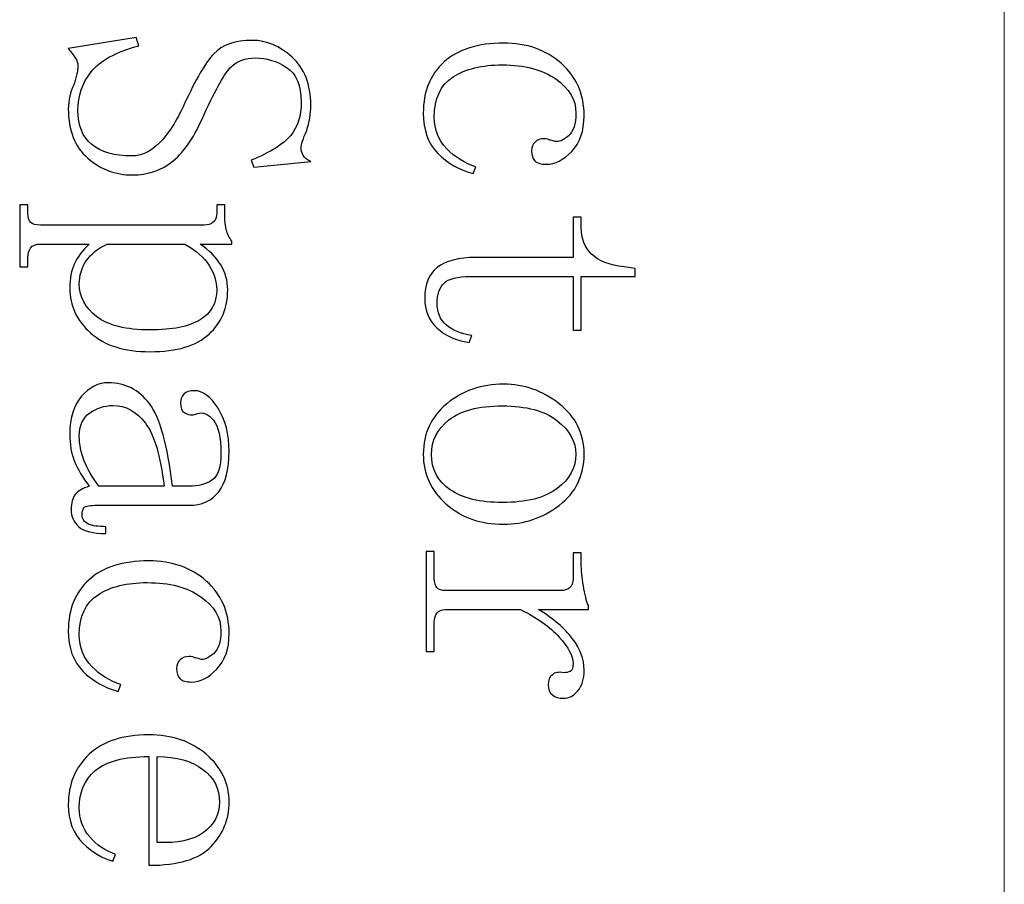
# Model space of a CAD drawing. Header units: millimetres. Extents: x -420 to 420, y -297 to 297.
# Tile 61 of 202: x -13 to 3, y -111 to -96. Entities that reach past the tile are written whole.
import ezdxf
from ezdxf.lldxf.tags import DXFTag

# ---------------------------------------------------------------- set-up
doc = ezdxf.new("R2010")
doc.units = ezdxf.units.MM
doc.header["$MEASUREMENT"] = 0
doc.layers.add('layer 1', color=7, linetype='Continuous')
tags = doc.linetypes.add('New Line4', pattern=[20.2, 12.7, -2.5, 2.5, -2.5]).pattern_tags.tags
tags[10:11] = [DXFTag(74, 4), DXFTag(75, 0), DXFTag(340, '0'), DXFTag(46, 1.0), DXFTag(50, 0.0), DXFTag(44, 0.0), DXFTag(45, 0.0)]
tags[8:9] = [DXFTag(74, 4), DXFTag(75, 0), DXFTag(340, '0'), DXFTag(46, 1.0), DXFTag(50, 0.0), DXFTag(44, 0.0), DXFTag(45, 0.0)]
tags[6:7] = [DXFTag(74, 4), DXFTag(75, 0), DXFTag(340, '0'), DXFTag(46, 1.0), DXFTag(50, 0.0), DXFTag(44, 0.0), DXFTag(45, 0.0)]
tags[4:5] = [DXFTag(74, 4), DXFTag(75, 0), DXFTag(340, '0'), DXFTag(46, 1.0), DXFTag(50, 0.0), DXFTag(44, 0.0), DXFTag(45, 0.0)]

msp = doc.modelspace()

# ---------------------------------------------------------------- linework, layer by layer
at = {"layer": 'layer 1', "linetype": 'New Line4', "lineweight": 9}
msp.add_open_spline([(3.3442, -45.5514), (3.3442, -45.5514), (3.3442, -135.5531), (3.3442, -135.5531)], degree=3, dxfattribs=at)
at = {"layer": 'layer 1'}
for points, knots in [([(-10.4891, -97.9039), (-10.3015, -97.4963), (-10.1377, -97.2167), (-9.9979, -97.0653), (-9.9979, -97.0653), (-9.8571, -96.9139), (-9.6385, -96.8382), (-9.342, -96.8382), (-9.342, -96.8382), (-9.1084, -96.8382), (-8.8857, -96.9333), (-8.675, -97.1226), (-8.675, -97.1226), (-8.4644, -97.3119), (-8.3595, -97.5807), (-8.3595, -97.9292), (-8.3595, -97.9292), (-8.3595, -98.0816), (-8.3825, -98.2252), (-8.4285, -98.3611), (-8.4285, -98.3611), (-8.4904, -98.498), (-8.5213, -98.597), (-8.5213, -98.6571), (-8.5213, -98.6571), (-8.5213, -98.7028), (-8.5093, -98.7445), (-8.4864, -98.7824), (-8.4864, -98.7824), (-8.4634, -98.8202), (-8.4215, -98.8542), (-8.3595, -98.8843), (-8.3595, -98.8843), (-8.3595, -98.8843), (-9.318, -98.9755), (-9.318, -98.9755), (-9.318, -98.9755), (-9.318, -98.9755), (-9.3659, -98.8619), (-9.3659, -98.8619), (-9.3659, -98.8619), (-9.0375, -98.7251), (-8.8148, -98.5853), (-8.697, -98.4417), (-8.697, -98.4417), (-8.5802, -98.298), (-8.5213, -98.1117), (-8.5213, -97.8845), (-8.5213, -97.8845), (-8.5213, -97.5972), (-8.6032, -97.4002), (-8.7669, -97.2944), (-8.7669, -97.2944), (-8.9317, -97.1886), (-9.1073, -97.1352), (-9.2951, -97.1352), (-9.2951, -97.1352), (-9.4658, -97.1352), (-9.6025, -97.1847), (-9.7034, -97.2828), (-9.7034, -97.2828), (-9.8053, -97.3808), (-9.957, -97.6496), (-10.1596, -98.0884), (-10.1596, -98.0884), (-10.3124, -98.4514), (-10.4861, -98.7125), (-10.6818, -98.8717), (-10.6818, -98.8717), (-10.8775, -99.0299), (-11.1072, -99.1095), (-11.3727, -99.1095), (-11.3727, -99.1095), (-11.6543, -99.1095), (-11.9038, -99.0143), (-12.1225, -98.8251), (-12.1225, -98.8251), (-12.3411, -98.6358), (-12.451, -98.3592), (-12.451, -97.9962), (-12.451, -97.9962), (-12.451, -97.8447), (-12.42, -97.7079), (-12.3581, -97.5866), (-12.3581, -97.5866), (-12.3122, -97.4507), (-12.2893, -97.3449), (-12.2893, -97.2692), (-12.2893, -97.2692), (-12.2893, -97.2235), (-12.3042, -97.1779), (-12.3351, -97.1323), (-12.3351, -97.1323), (-12.3661, -97.0867), (-12.4051, -97.0343), (-12.451, -96.9731), (-12.451, -96.9731), (-12.451, -96.9731), (-11.3068, -96.7916), (-11.3068, -96.7916), (-11.3068, -96.7916), (-11.3068, -96.7916), (-11.2589, -96.9285), (-11.2589, -96.9285), (-11.2589, -96.9285), (-11.6493, -97.0343), (-11.9189, -97.1818), (-12.0666, -97.3711), (-12.0666, -97.3711), (-12.2153, -97.5594), (-12.2893, -97.7758), (-12.2893, -98.0175), (-12.2893, -98.0175), (-12.2893, -98.2747), (-12.2114, -98.4679), (-12.0546, -98.596), (-12.0546, -98.596), (-11.8989, -98.7251), (-11.6722, -98.7891), (-11.3757, -98.7891), (-11.3757, -98.7891), (-11.219, -98.7891), (-11.0672, -98.7173), (-10.9184, -98.5737), (-10.9184, -98.5737), (-10.7707, -98.43), (-10.6269, -98.2068), (-10.4891, -97.9039)], [0, 0, 0, 0, 0.030303, 0.030303, 0.030303, 0.030303, 0.0606061, 0.0606061, 0.0606061, 0.0606061, 0.0909091, 0.0909091, 0.0909091, 0.0909091, 0.1212121, 0.1212121, 0.1212121, 0.1212121, 0.1515152, 0.1515152, 0.1515152, 0.1515152, 0.1818182, 0.1818182, 0.1818182, 0.1818182, 0.2121212, 0.2121212, 0.2121212, 0.2121212, 0.2424242, 0.2424242, 0.2424242, 0.2424242, 0.2727273, 0.2727273, 0.2727273, 0.2727273, 0.3030303, 0.3030303, 0.3030303, 0.3030303, 0.3333333, 0.3333333, 0.3333333, 0.3333333, 0.3636364, 0.3636364, 0.3636364, 0.3636364, 0.3939394, 0.3939394, 0.3939394, 0.3939394, 0.4242424, 0.4242424, 0.4242424, 0.4242424, 0.4545455, 0.4545455, 0.4545455, 0.4545455, 0.4848485, 0.4848485, 0.4848485, 0.4848485, 0.5151515, 0.5151515, 0.5151515, 0.5151515, 0.5454545, 0.5454545, 0.5454545, 0.5454545, 0.5757576, 0.5757576, 0.5757576, 0.5757576, 0.6060606, 0.6060606, 0.6060606, 0.6060606, 0.6363636, 0.6363636, 0.6363636, 0.6363636, 0.6666667, 0.6666667, 0.6666667, 0.6666667, 0.6969697, 0.6969697, 0.6969697, 0.6969697, 0.7272727, 0.7272727, 0.7272727, 0.7272727, 0.7575758, 0.7575758, 0.7575758, 0.7575758, 0.7878788, 0.7878788, 0.7878788, 0.7878788, 0.8181818, 0.8181818, 0.8181818, 0.8181818, 0.8484848, 0.8484848, 0.8484848, 0.8484848, 0.8787879, 0.8787879, 0.8787879, 0.8787879, 0.9090909, 0.9090909, 0.9090909, 0.9090909, 0.9393939, 0.9393939, 0.9393939, 0.9393939, 1, 1, 1, 1]), ([(-4.4229, -98.498), (-4.376, -98.498), (-4.3451, -98.5057), (-4.329, -98.5203), (-4.329, -98.5203), (-4.3141, -98.5203), (-4.2821, -98.5281), (-4.2362, -98.5436), (-4.2362, -98.5436), (-4.1733, -98.5591), (-4.0994, -98.5281), (-4.0135, -98.4523), (-4.0135, -98.4523), (-3.9277, -98.3776), (-3.8848, -98.2485), (-3.8848, -98.067), (-3.8848, -98.067), (-3.8848, -97.8409), (-3.9976, -97.6487), (-4.2242, -97.4895), (-4.2242, -97.4895), (-4.4509, -97.3313), (-4.7514, -97.2517), (-5.1268, -97.2517), (-5.1268, -97.2517), (-5.4703, -97.2517), (-5.7478, -97.3196), (-5.9584, -97.4555), (-5.9584, -97.4555), (-6.1691, -97.5914), (-6.2749, -97.8176), (-6.2749, -98.135), (-6.2749, -98.135), (-6.2749, -98.3456), (-6.205, -98.5232), (-6.0643, -98.6669), (-6.0643, -98.6669), (-5.9235, -98.8105), (-5.7597, -98.9124), (-5.5721, -98.9726), (-5.5721, -98.9726), (-5.5721, -98.9726), (-5.619, -99.0862), (-5.619, -99.0862), (-5.619, -99.0862), (-5.8526, -99.026), (-6.0513, -98.9124), (-6.215, -98.7455), (-6.215, -98.7455), (-6.3787, -98.5795), (-6.4606, -98.3524), (-6.4606, -98.0651), (-6.4606, -98.0651), (-6.4606, -97.7021), (-6.3438, -97.4148), (-6.1102, -97.2022), (-6.1102, -97.2022), (-5.8755, -96.9906), (-5.5401, -96.8848), (-5.1038, -96.8848), (-5.1038, -96.8848), (-4.7134, -96.8848), (-4.39, -96.9984), (-4.1334, -97.2255), (-4.1334, -97.2255), (-3.8758, -97.4526), (-3.747, -97.7477), (-3.747, -98.1117), (-3.747, -98.1117), (-3.747, -98.3689), (-3.8169, -98.5698), (-3.9567, -98.7134), (-3.9567, -98.7134), (-4.0975, -98.8571), (-4.2372, -98.9289), (-4.3769, -98.9289), (-4.3769, -98.9289), (-4.4698, -98.9289), (-4.5367, -98.9105), (-4.5757, -98.8726), (-4.5757, -98.8726), (-4.6146, -98.8348), (-4.6336, -98.7775), (-4.6336, -98.7018), (-4.6336, -98.7018), (-4.6336, -98.6416), (-4.6136, -98.5921), (-4.5746, -98.5543), (-4.5746, -98.5543), (-4.5358, -98.5164), (-4.4858, -98.498), (-4.4229, -98.498)], [0, 0, 0, 0, 0.0416667, 0.0416667, 0.0416667, 0.0416667, 0.0833333, 0.0833333, 0.0833333, 0.0833333, 0.125, 0.125, 0.125, 0.125, 0.1666667, 0.1666667, 0.1666667, 0.1666667, 0.2083333, 0.2083333, 0.2083333, 0.2083333, 0.25, 0.25, 0.25, 0.25, 0.2916667, 0.2916667, 0.2916667, 0.2916667, 0.3333333, 0.3333333, 0.3333333, 0.3333333, 0.375, 0.375, 0.375, 0.375, 0.4166667, 0.4166667, 0.4166667, 0.4166667, 0.4583333, 0.4583333, 0.4583333, 0.4583333, 0.5, 0.5, 0.5, 0.5, 0.5416667, 0.5416667, 0.5416667, 0.5416667, 0.5833333, 0.5833333, 0.5833333, 0.5833333, 0.625, 0.625, 0.625, 0.625, 0.6666667, 0.6666667, 0.6666667, 0.6666667, 0.7083333, 0.7083333, 0.7083333, 0.7083333, 0.75, 0.75, 0.75, 0.75, 0.7916667, 0.7916667, 0.7916667, 0.7916667, 0.8333333, 0.8333333, 0.8333333, 0.8333333, 0.875, 0.875, 0.875, 0.875, 0.9166667, 0.9166667, 0.9166667, 0.9166667, 1, 1, 1, 1]), ([(-13.1339, -100.5014), (-13.1339, -100.5014), (-13.1339, -100.6605), (-13.1339, -100.6605), (-13.1339, -100.6605), (-13.1339, -100.6605), (-13.2717, -100.6605), (-13.2717, -100.6605), (-13.2717, -100.6605), (-13.2717, -100.6605), (-13.2717, -99.6123), (-13.2717, -99.6123), (-13.2717, -99.6123), (-13.2717, -99.6123), (-13.1339, -99.6123), (-13.1339, -99.6123), (-13.1339, -99.6123), (-13.1339, -99.6123), (-13.1339, -99.7491), (-13.1339, -99.7491), (-13.1339, -99.7491), (-13.1339, -99.8248), (-13.1179, -99.8782), (-13.0869, -99.9083), (-13.0869, -99.9083), (-13.056, -99.9384), (-13.0011, -99.9539), (-12.9232, -99.9539), (-12.9232, -99.9539), (-12.9232, -99.9539), (-10.1577, -99.9539), (-10.1577, -99.9539), (-10.1577, -99.9539), (-10.0957, -99.9539), (-10.0448, -99.9384), (-10.0059, -99.9083), (-10.0059, -99.9083), (-9.967, -99.8782), (-9.947, -99.8248), (-9.947, -99.7491), (-9.947, -99.7491), (-9.947, -99.7491), (-9.947, -99.6123), (-9.947, -99.6123), (-9.947, -99.6123), (-9.947, -99.6123), (-9.8093, -99.6123), (-9.8093, -99.6123), (-9.8093, -99.6123), (-9.8093, -99.6123), (-9.8093, -99.8171), (-9.8093, -99.8171), (-9.8093, -99.8171), (-9.8093, -99.8938), (-9.8012, -99.9656), (-9.7853, -100.0345), (-9.7853, -100.0345), (-9.7693, -100.1024), (-9.7374, -100.1675), (-9.6894, -100.2286), (-9.6894, -100.2286), (-9.6894, -100.2286), (-9.6894, -100.2742), (-9.6894, -100.2742), (-9.6894, -100.2742), (-9.6894, -100.2742), (-10.2275, -100.2742), (-10.2275, -100.2742), (-10.2275, -100.2742), (-10.0728, -100.38), (-9.9559, -100.4975), (-9.8781, -100.6266), (-9.8781, -100.6266), (-9.8002, -100.7547), (-9.7613, -100.8954), (-9.7613, -101.0469), (-9.7613, -101.0469), (-9.7613, -101.3497), (-9.8661, -101.5991), (-10.0768, -101.7962), (-10.0768, -101.7962), (-10.2875, -101.9932), (-10.6189, -102.0912), (-11.0712, -102.0912), (-11.0712, -102.0912), (-11.5075, -102.0912), (-11.8419, -101.9854), (-12.0765, -101.7729), (-12.0765, -101.7729), (-12.3102, -101.5613), (-12.427, -101.3118), (-12.427, -101.0236), (-12.427, -101.0236), (-12.427, -100.8576), (-12.4, -100.7168), (-12.3451, -100.6033), (-12.3451, -100.6033), (-12.2912, -100.4897), (-12.2104, -100.38), (-12.1015, -100.2742), (-12.1015, -100.2742), (-12.1015, -100.2742), (-12.9232, -100.2742), (-12.9232, -100.2742), (-12.9232, -100.2742), (-13.0011, -100.2742), (-13.056, -100.2966), (-13.0869, -100.3422), (-13.0869, -100.3422), (-13.1179, -100.3878), (-13.1339, -100.4412), (-13.1339, -100.5014)], [0, 0, 0, 0, 0.0344828, 0.0344828, 0.0344828, 0.0344828, 0.0689655, 0.0689655, 0.0689655, 0.0689655, 0.1034483, 0.1034483, 0.1034483, 0.1034483, 0.137931, 0.137931, 0.137931, 0.137931, 0.1724138, 0.1724138, 0.1724138, 0.1724138, 0.2068966, 0.2068966, 0.2068966, 0.2068966, 0.2413793, 0.2413793, 0.2413793, 0.2413793, 0.2758621, 0.2758621, 0.2758621, 0.2758621, 0.3103448, 0.3103448, 0.3103448, 0.3103448, 0.3448276, 0.3448276, 0.3448276, 0.3448276, 0.3793103, 0.3793103, 0.3793103, 0.3793103, 0.4137931, 0.4137931, 0.4137931, 0.4137931, 0.4482759, 0.4482759, 0.4482759, 0.4482759, 0.4827586, 0.4827586, 0.4827586, 0.4827586, 0.5172414, 0.5172414, 0.5172414, 0.5172414, 0.5517241, 0.5517241, 0.5517241, 0.5517241, 0.5862069, 0.5862069, 0.5862069, 0.5862069, 0.6206897, 0.6206897, 0.6206897, 0.6206897, 0.6551724, 0.6551724, 0.6551724, 0.6551724, 0.6896552, 0.6896552, 0.6896552, 0.6896552, 0.7241379, 0.7241379, 0.7241379, 0.7241379, 0.7586207, 0.7586207, 0.7586207, 0.7586207, 0.7931034, 0.7931034, 0.7931034, 0.7931034, 0.8275862, 0.8275862, 0.8275862, 0.8275862, 0.862069, 0.862069, 0.862069, 0.862069, 0.8965517, 0.8965517, 0.8965517, 0.8965517, 0.9310345, 0.9310345, 0.9310345, 0.9310345, 1, 1, 1, 1]), ([(-5.6649, -100.8217), (-5.8836, -100.8217), (-6.0323, -100.8595), (-6.1102, -100.9352), (-6.1102, -100.9352), (-6.188, -101.0109), (-6.227, -101.1245), (-6.227, -101.2759), (-6.227, -101.2759), (-6.227, -101.4273), (-6.1761, -101.5477), (-6.0753, -101.6389), (-6.0753, -101.6389), (-5.9734, -101.7302), (-5.8286, -101.7903), (-5.6419, -101.8204), (-5.6419, -101.8204), (-5.6419, -101.8204), (-5.6888, -101.934), (-5.6888, -101.934), (-5.6888, -101.934), (-5.9065, -101.9039), (-6.0862, -101.8243), (-6.226, -101.6952), (-6.226, -101.6952), (-6.3668, -101.5661), (-6.4366, -101.3963), (-6.4366, -101.1837), (-6.4366, -101.1837), (-6.4366, -100.9566), (-6.3668, -100.7858), (-6.226, -100.6722), (-6.226, -100.6722), (-6.0853, -100.5586), (-5.8676, -100.5014), (-5.5711, -100.5014), (-5.5711, -100.5014), (-5.5711, -100.5014), (-3.9327, -100.5014), (-3.9327, -100.5014), (-3.9327, -100.5014), (-3.9327, -100.5014), (-3.9327, -99.819), (-3.9327, -99.819), (-3.9327, -99.819), (-3.9327, -99.819), (-3.795, -99.819), (-3.795, -99.819), (-3.795, -99.819), (-3.795, -99.819), (-3.795, -100.0005), (-3.795, -100.0005), (-3.795, -100.0005), (-3.795, -100.183), (-3.737, -100.3305), (-3.6202, -100.4451), (-3.6202, -100.4451), (-3.5033, -100.5586), (-3.3197, -100.6314), (-3.0711, -100.6615), (-3.0711, -100.6615), (-3.0711, -100.6615), (-2.8844, -100.6848), (-2.8844, -100.6848), (-2.8844, -100.6848), (-2.8844, -100.6848), (-2.8844, -100.8217), (-2.8844, -100.8217), (-2.8844, -100.8217), (-2.8844, -100.8217), (-3.795, -100.8217), (-3.795, -100.8217), (-3.795, -100.8217), (-3.795, -100.8217), (-3.795, -101.7302), (-3.795, -101.7302), (-3.795, -101.7302), (-3.795, -101.7302), (-3.9327, -101.7302), (-3.9327, -101.7302), (-3.9327, -101.7302), (-3.9327, -101.7302), (-3.9327, -100.8217), (-3.9327, -100.8217), (-3.9327, -100.8217), (-3.9327, -100.8217), (-5.6649, -100.8217), (-5.6649, -100.8217)], [0, 0, 0, 0, 0.0434783, 0.0434783, 0.0434783, 0.0434783, 0.0869565, 0.0869565, 0.0869565, 0.0869565, 0.1304348, 0.1304348, 0.1304348, 0.1304348, 0.173913, 0.173913, 0.173913, 0.173913, 0.2173913, 0.2173913, 0.2173913, 0.2173913, 0.2608696, 0.2608696, 0.2608696, 0.2608696, 0.3043478, 0.3043478, 0.3043478, 0.3043478, 0.3478261, 0.3478261, 0.3478261, 0.3478261, 0.3913043, 0.3913043, 0.3913043, 0.3913043, 0.4347826, 0.4347826, 0.4347826, 0.4347826, 0.4782609, 0.4782609, 0.4782609, 0.4782609, 0.5217391, 0.5217391, 0.5217391, 0.5217391, 0.5652174, 0.5652174, 0.5652174, 0.5652174, 0.6086957, 0.6086957, 0.6086957, 0.6086957, 0.6521739, 0.6521739, 0.6521739, 0.6521739, 0.6956522, 0.6956522, 0.6956522, 0.6956522, 0.7391304, 0.7391304, 0.7391304, 0.7391304, 0.7826087, 0.7826087, 0.7826087, 0.7826087, 0.826087, 0.826087, 0.826087, 0.826087, 0.8695652, 0.8695652, 0.8695652, 0.8695652, 0.9130435, 0.9130435, 0.9130435, 0.9130435, 1, 1, 1, 1]), ([(-11.7971, -100.2742), (-11.9528, -100.3499), (-12.0706, -100.4441), (-12.1484, -100.5577), (-12.1484, -100.5577), (-12.2263, -100.6712), (-12.2653, -100.8032), (-12.2653, -100.9537), (-12.2653, -100.9537), (-12.2653, -101.1653), (-12.1675, -101.3468), (-11.9728, -101.4982), (-11.9728, -101.4982), (-11.777, -101.6486), (-11.4765, -101.7243), (-11.0712, -101.7243), (-11.0712, -101.7243), (-10.6968, -101.7243), (-10.4152, -101.668), (-10.2275, -101.5545), (-10.2275, -101.5545), (-10.0408, -101.4409), (-9.947, -101.2711), (-9.947, -101.0449), (-9.947, -101.0449), (-9.947, -100.909), (-9.9899, -100.7731), (-10.0758, -100.6373), (-10.0758, -100.6373), (-10.1617, -100.5004), (-10.2985, -100.38), (-10.4852, -100.2742), (-10.4852, -100.2742), (-10.4852, -100.2742), (-11.7971, -100.2742), (-11.7971, -100.2742)], [0, 0, 0, 0, 0.1, 0.1, 0.1, 0.1, 0.2, 0.2, 0.2, 0.2, 0.3, 0.3, 0.3, 0.3, 0.4, 0.4, 0.4, 0.4, 0.5, 0.5, 0.5, 0.5, 0.6, 0.6, 0.6, 0.6, 0.7, 0.7, 0.7, 0.7, 0.8, 0.8, 0.8, 0.8, 1, 1, 1, 1]), ([(-12.427, -103.4773), (-12.427, -103.2056), (-12.3612, -102.994), (-12.2284, -102.8425), (-12.2284, -102.8425), (-12.0956, -102.6911), (-11.9437, -102.6154), (-11.7721, -102.6154), (-11.7721, -102.6154), (-11.4915, -102.6154), (-11.2619, -102.7329), (-11.0822, -102.9668), (-11.0822, -102.9668), (-10.9025, -103.2017), (-10.7746, -103.6666), (-10.6958, -104.3625), (-10.6958, -104.3625), (-10.6958, -104.3625), (-10.4143, -104.3625), (-10.4143, -104.3625), (-10.4143, -104.3625), (-10.2585, -104.3625), (-10.1297, -104.3286), (-10.0278, -104.2606), (-10.0278, -104.2606), (-9.926, -104.1917), (-9.8751, -104.0364), (-9.8751, -103.7937), (-9.8751, -103.7937), (-9.8751, -103.5365), (-9.9181, -103.3541), (-10.0039, -103.2483), (-10.0039, -103.2483), (-10.0898, -103.1415), (-10.1797, -103.1036), (-10.2735, -103.1347), (-10.2735, -103.1347), (-10.3044, -103.1493), (-10.3363, -103.157), (-10.3683, -103.157), (-10.3683, -103.157), (-10.4003, -103.157), (-10.4392, -103.1454), (-10.4871, -103.1231), (-10.4871, -103.1231), (-10.534, -103.1007), (-10.558, -103.0435), (-10.558, -102.9532), (-10.558, -102.9532), (-10.558, -102.893), (-10.538, -102.8435), (-10.4992, -102.8057), (-10.4992, -102.8057), (-10.4602, -102.7678), (-10.4012, -102.7494), (-10.3234, -102.7494), (-10.3234, -102.7494), (-10.1827, -102.7494), (-10.0499, -102.8484), (-9.9251, -103.0454), (-9.9251, -103.0454), (-9.8002, -103.2424), (-9.7374, -103.4851), (-9.7374, -103.7734), (-9.7374, -103.7734), (-9.7374, -104.0762), (-9.7962, -104.3033), (-9.9131, -104.4557), (-9.9131, -104.4557), (-10.0299, -104.6071), (-10.1976, -104.6828), (-10.4163, -104.6828), (-10.4163, -104.6828), (-10.4163, -104.6828), (-11.9598, -104.6828), (-11.9598, -104.6828), (-11.9598, -104.6828), (-12.0846, -104.6828), (-12.1584, -104.6945), (-12.1824, -104.7168), (-12.1824, -104.7168), (-12.2053, -104.7391), (-12.2174, -104.7809), (-12.2174, -104.841), (-12.2174, -104.841), (-12.2174, -104.9158), (-12.1824, -104.9692), (-12.1115, -104.9993), (-12.1115, -104.9993), (-12.0406, -105.0293), (-11.9418, -105.0439), (-11.816, -105.0439), (-11.816, -105.0439), (-11.816, -105.0439), (-11.816, -105.1604), (-11.816, -105.1604), (-11.816, -105.1604), (-12.0347, -105.1604), (-12.1874, -105.1225), (-12.2742, -105.0468), (-12.2742, -105.0468), (-12.3601, -104.9701), (-12.403, -104.8721), (-12.403, -104.7498), (-12.403, -104.7498), (-12.403, -104.644), (-12.3801, -104.5605), (-12.3332, -104.4994), (-12.3332, -104.4994), (-12.2863, -104.4382), (-12.2093, -104.3926), (-12.1005, -104.3625), (-12.1005, -104.3625), (-12.2093, -104.2111), (-12.2912, -104.0713), (-12.3451, -103.9432), (-12.3451, -103.9432), (-12.4, -103.8141), (-12.427, -103.6588), (-12.427, -103.4773)], [0, 0, 0, 0, 0.0322581, 0.0322581, 0.0322581, 0.0322581, 0.0645161, 0.0645161, 0.0645161, 0.0645161, 0.0967742, 0.0967742, 0.0967742, 0.0967742, 0.1290323, 0.1290323, 0.1290323, 0.1290323, 0.1612903, 0.1612903, 0.1612903, 0.1612903, 0.1935484, 0.1935484, 0.1935484, 0.1935484, 0.2258065, 0.2258065, 0.2258065, 0.2258065, 0.2580645, 0.2580645, 0.2580645, 0.2580645, 0.2903226, 0.2903226, 0.2903226, 0.2903226, 0.3225806, 0.3225806, 0.3225806, 0.3225806, 0.3548387, 0.3548387, 0.3548387, 0.3548387, 0.3870968, 0.3870968, 0.3870968, 0.3870968, 0.4193548, 0.4193548, 0.4193548, 0.4193548, 0.4516129, 0.4516129, 0.4516129, 0.4516129, 0.483871, 0.483871, 0.483871, 0.483871, 0.516129, 0.516129, 0.516129, 0.516129, 0.5483871, 0.5483871, 0.5483871, 0.5483871, 0.5806452, 0.5806452, 0.5806452, 0.5806452, 0.6129032, 0.6129032, 0.6129032, 0.6129032, 0.6451613, 0.6451613, 0.6451613, 0.6451613, 0.6774194, 0.6774194, 0.6774194, 0.6774194, 0.7096774, 0.7096774, 0.7096774, 0.7096774, 0.7419355, 0.7419355, 0.7419355, 0.7419355, 0.7741935, 0.7741935, 0.7741935, 0.7741935, 0.8064516, 0.8064516, 0.8064516, 0.8064516, 0.8387097, 0.8387097, 0.8387097, 0.8387097, 0.8709677, 0.8709677, 0.8709677, 0.8709677, 0.9032258, 0.9032258, 0.9032258, 0.9032258, 0.9354839, 0.9354839, 0.9354839, 0.9354839, 1, 1, 1, 1]), ([(-5.1038, -105.0031), (-5.4932, -105.0031), (-5.8176, -104.8896), (-6.0743, -104.6624), (-6.0743, -104.6624), (-6.3318, -104.4344), (-6.4606, -104.1548), (-6.4606, -103.8209), (-6.4606, -103.8209), (-6.4606, -103.4725), (-6.3278, -103.1881), (-6.0633, -102.9687), (-6.0633, -102.9687), (-5.7977, -102.7484), (-5.4782, -102.6387), (-5.1038, -102.6387), (-5.1038, -102.6387), (-4.7604, -102.6387), (-4.4488, -102.7484), (-4.1683, -102.9687), (-4.1683, -102.9687), (-3.8877, -103.1881), (-3.747, -103.4725), (-3.747, -103.8209), (-3.747, -103.8209), (-3.747, -104.1849), (-3.8877, -104.4722), (-4.1683, -104.6848), (-4.1683, -104.6848), (-4.4488, -104.8973), (-4.7604, -105.0031), (-5.1038, -105.0031)], [0, 0, 0, 0, 0.1111111, 0.1111111, 0.1111111, 0.1111111, 0.2222222, 0.2222222, 0.2222222, 0.2222222, 0.3333333, 0.3333333, 0.3333333, 0.3333333, 0.4444444, 0.4444444, 0.4444444, 0.4444444, 0.5555556, 0.5555556, 0.5555556, 0.5555556, 0.6666667, 0.6666667, 0.6666667, 0.6666667, 0.7777778, 0.7777778, 0.7777778, 0.7777778, 1, 1, 1, 1]), ([(-11.7021, -102.9998), (-11.8429, -102.9998), (-11.9717, -103.0415), (-12.0895, -103.125), (-12.0895, -103.125), (-12.2064, -103.2085), (-12.2653, -103.3405), (-12.2653, -103.522), (-12.2653, -103.522), (-12.2653, -103.6588), (-12.2383, -103.7947), (-12.1834, -103.9306), (-12.1834, -103.9306), (-12.1285, -104.0675), (-12.0466, -104.2111), (-11.9368, -104.3625), (-11.9368, -104.3625), (-11.9368, -104.3625), (-10.8336, -104.3625), (-10.8336, -104.3625), (-10.8336, -104.3625), (-10.8965, -103.8481), (-11.0023, -103.4919), (-11.1511, -103.2949), (-11.1511, -103.2949), (-11.2998, -103.0978), (-11.4835, -102.9998), (-11.7021, -102.9998)], [0, 0, 0, 0, 0.125, 0.125, 0.125, 0.125, 0.25, 0.25, 0.25, 0.25, 0.375, 0.375, 0.375, 0.375, 0.5, 0.5, 0.5, 0.5, 0.625, 0.625, 0.625, 0.625, 0.75, 0.75, 0.75, 0.75, 1, 1, 1, 1]), ([(-5.1268, -103.0056), (-5.5331, -103.0056), (-5.8346, -103.0852), (-6.0293, -103.2434), (-6.0293, -103.2434), (-6.225, -103.4016), (-6.3229, -103.5948), (-6.3229, -103.8209), (-6.3229, -103.8209), (-6.3229, -104.0772), (-6.217, -104.2781), (-6.0064, -104.4208), (-6.0064, -104.4208), (-5.7957, -104.5644), (-5.5021, -104.6362), (-5.1268, -104.6362), (-5.1268, -104.6362), (-4.7204, -104.6362), (-4.4119, -104.5567), (-4.2013, -104.3984), (-4.2013, -104.3984), (-3.9906, -104.2402), (-3.8848, -104.0471), (-3.8848, -103.8209), (-3.8848, -103.8209), (-3.8848, -103.6093), (-3.9906, -103.421), (-4.2013, -103.2551), (-4.2013, -103.2551), (-4.4119, -103.0891), (-4.7204, -103.0056), (-5.1268, -103.0056)], [0, 0, 0, 0, 0.1111111, 0.1111111, 0.1111111, 0.1111111, 0.2222222, 0.2222222, 0.2222222, 0.2222222, 0.3333333, 0.3333333, 0.3333333, 0.3333333, 0.4444444, 0.4444444, 0.4444444, 0.4444444, 0.5555556, 0.5555556, 0.5555556, 0.5555556, 0.6666667, 0.6666667, 0.6666667, 0.6666667, 0.7777778, 0.7777778, 0.7777778, 0.7777778, 1, 1, 1, 1]), ([(-4.5178, -106.4416), (-4.2681, -106.5931), (-4.0774, -106.7551), (-3.9456, -106.9289), (-3.9456, -106.9289), (-3.8129, -107.1026), (-3.747, -107.2803), (-3.747, -107.4618), (-3.747, -107.4618), (-3.747, -107.6132), (-3.7819, -107.7306), (-3.8518, -107.8141), (-3.8518, -107.8141), (-3.9217, -107.8966), (-4.0026, -107.9383), (-4.0964, -107.9383), (-4.0964, -107.9383), (-4.1733, -107.9383), (-4.2352, -107.9199), (-4.2821, -107.882), (-4.2821, -107.882), (-4.329, -107.8442), (-4.3521, -107.7869), (-4.3521, -107.7112), (-4.3521, -107.7112), (-4.3521, -107.6355), (-4.329, -107.5792), (-4.2821, -107.5413), (-4.2821, -107.5413), (-4.2352, -107.5035), (-4.1733, -107.4918), (-4.0954, -107.5074), (-4.0954, -107.5074), (-4.0495, -107.5074), (-4.0106, -107.4996), (-3.9796, -107.4851), (-3.9796, -107.4851), (-3.9486, -107.4695), (-3.9327, -107.4239), (-3.9327, -107.3492), (-3.9327, -107.3492), (-3.9327, -107.2278), (-4.0106, -107.0803), (-4.1673, -106.9066), (-4.1673, -106.9066), (-4.323, -106.7328), (-4.5417, -106.5775), (-4.8222, -106.4416), (-4.8222, -106.4416), (-4.8222, -106.4416), (-6.0872, -106.4416), (-6.0872, -106.4416), (-6.0872, -106.4416), (-6.1501, -106.4416), (-6.1971, -106.4611), (-6.228, -106.4989), (-6.228, -106.4989), (-6.2589, -106.5368), (-6.2749, -106.5853), (-6.2749, -106.6464), (-6.2749, -106.6464), (-6.2749, -106.6464), (-6.2749, -107.1473), (-6.2749, -107.1473), (-6.2749, -107.1473), (-6.2749, -107.1473), (-6.4127, -107.1473), (-6.4127, -107.1473), (-6.4127, -107.1473), (-6.4127, -107.1473), (-6.4127, -105.4613), (-6.4127, -105.4613), (-6.4127, -105.4613), (-6.4127, -105.4613), (-6.2749, -105.4613), (-6.2749, -105.4613), (-6.2749, -105.4613), (-6.2749, -105.4613), (-6.2749, -105.9165), (-6.2749, -105.9165), (-6.2749, -105.9165), (-6.2749, -105.9922), (-6.2589, -106.0456), (-6.228, -106.0757), (-6.228, -106.0757), (-6.1971, -106.1058), (-6.1501, -106.1213), (-6.0872, -106.1213), (-6.0872, -106.1213), (-6.0872, -106.1213), (-4.1433, -106.1213), (-4.1433, -106.1213), (-4.1433, -106.1213), (-4.0814, -106.1213), (-4.0305, -106.1058), (-3.9916, -106.0757), (-3.9916, -106.0757), (-3.9526, -106.0456), (-3.9327, -105.9922), (-3.9327, -105.9165), (-3.9327, -105.9165), (-3.9327, -105.9165), (-3.9327, -105.4846), (-3.9327, -105.4846), (-3.9327, -105.4846), (-3.9327, -105.4846), (-3.795, -105.4846), (-3.795, -105.4846), (-3.795, -105.4846), (-3.795, -105.4846), (-3.795, -105.6661), (-3.795, -105.6661), (-3.795, -105.6661), (-3.795, -105.7729), (-3.7829, -105.8981), (-3.759, -106.0417), (-3.759, -106.0417), (-3.735, -106.1864), (-3.707, -106.297), (-3.6751, -106.3727), (-3.6751, -106.3727), (-3.6751, -106.3727), (-3.6751, -106.4416), (-3.6751, -106.4416), (-3.6751, -106.4416), (-3.6751, -106.4416), (-4.5178, -106.4416), (-4.5178, -106.4416)], [0, 0, 0, 0, 0.030303, 0.030303, 0.030303, 0.030303, 0.0606061, 0.0606061, 0.0606061, 0.0606061, 0.0909091, 0.0909091, 0.0909091, 0.0909091, 0.1212121, 0.1212121, 0.1212121, 0.1212121, 0.1515152, 0.1515152, 0.1515152, 0.1515152, 0.1818182, 0.1818182, 0.1818182, 0.1818182, 0.2121212, 0.2121212, 0.2121212, 0.2121212, 0.2424242, 0.2424242, 0.2424242, 0.2424242, 0.2727273, 0.2727273, 0.2727273, 0.2727273, 0.3030303, 0.3030303, 0.3030303, 0.3030303, 0.3333333, 0.3333333, 0.3333333, 0.3333333, 0.3636364, 0.3636364, 0.3636364, 0.3636364, 0.3939394, 0.3939394, 0.3939394, 0.3939394, 0.4242424, 0.4242424, 0.4242424, 0.4242424, 0.4545455, 0.4545455, 0.4545455, 0.4545455, 0.4848485, 0.4848485, 0.4848485, 0.4848485, 0.5151515, 0.5151515, 0.5151515, 0.5151515, 0.5454545, 0.5454545, 0.5454545, 0.5454545, 0.5757576, 0.5757576, 0.5757576, 0.5757576, 0.6060606, 0.6060606, 0.6060606, 0.6060606, 0.6363636, 0.6363636, 0.6363636, 0.6363636, 0.6666667, 0.6666667, 0.6666667, 0.6666667, 0.6969697, 0.6969697, 0.6969697, 0.6969697, 0.7272727, 0.7272727, 0.7272727, 0.7272727, 0.7575758, 0.7575758, 0.7575758, 0.7575758, 0.7878788, 0.7878788, 0.7878788, 0.7878788, 0.8181818, 0.8181818, 0.8181818, 0.8181818, 0.8484848, 0.8484848, 0.8484848, 0.8484848, 0.8787879, 0.8787879, 0.8787879, 0.8787879, 0.9090909, 0.9090909, 0.9090909, 0.9090909, 0.9393939, 0.9393939, 0.9393939, 0.9393939, 1, 1, 1, 1]), ([(-10.4133, -107.2337), (-10.3664, -107.2337), (-10.3354, -107.2414), (-10.3194, -107.256), (-10.3194, -107.256), (-10.3044, -107.256), (-10.2725, -107.2638), (-10.2266, -107.2793), (-10.2266, -107.2793), (-10.1636, -107.2948), (-10.0898, -107.2638), (-10.0039, -107.188), (-10.0039, -107.188), (-9.9181, -107.1133), (-9.8751, -106.9842), (-9.8751, -106.8027), (-9.8751, -106.8027), (-9.8751, -106.5766), (-9.9879, -106.3844), (-10.2145, -106.2252), (-10.2145, -106.2252), (-10.4412, -106.067), (-10.7417, -105.9874), (-11.1171, -105.9874), (-11.1171, -105.9874), (-11.4606, -105.9874), (-11.7381, -106.0553), (-11.9488, -106.1912), (-11.9488, -106.1912), (-12.1594, -106.3271), (-12.2653, -106.5533), (-12.2653, -106.8707), (-12.2653, -106.8707), (-12.2653, -107.0813), (-12.1953, -107.2589), (-12.0546, -107.4026), (-12.0546, -107.4026), (-11.9138, -107.5462), (-11.7501, -107.6481), (-11.5624, -107.7083), (-11.5624, -107.7083), (-11.5624, -107.7083), (-11.6093, -107.8219), (-11.6093, -107.8219), (-11.6093, -107.8219), (-11.8429, -107.7617), (-12.0417, -107.6481), (-12.2053, -107.4812), (-12.2053, -107.4812), (-12.3691, -107.3152), (-12.451, -107.0881), (-12.451, -106.8008), (-12.451, -106.8008), (-12.451, -106.4378), (-12.3341, -106.1505), (-12.1005, -105.9379), (-12.1005, -105.9379), (-11.8659, -105.7263), (-11.5304, -105.6205), (-11.0941, -105.6205), (-11.0941, -105.6205), (-10.7037, -105.6205), (-10.3804, -105.7341), (-10.1237, -105.9612), (-10.1237, -105.9612), (-9.8661, -106.1883), (-9.7374, -106.4834), (-9.7374, -106.8474), (-9.7374, -106.8474), (-9.7374, -107.1046), (-9.8072, -107.3055), (-9.947, -107.4491), (-9.947, -107.4491), (-10.0878, -107.5928), (-10.2275, -107.6646), (-10.3673, -107.6646), (-10.3673, -107.6646), (-10.4602, -107.6646), (-10.527, -107.6462), (-10.566, -107.6083), (-10.566, -107.6083), (-10.6049, -107.5705), (-10.6239, -107.5132), (-10.6239, -107.4375), (-10.6239, -107.4375), (-10.6239, -107.3773), (-10.604, -107.3278), (-10.565, -107.29), (-10.565, -107.29), (-10.5261, -107.2521), (-10.4761, -107.2337), (-10.4133, -107.2337)], [0, 0, 0, 0, 0.0416667, 0.0416667, 0.0416667, 0.0416667, 0.0833333, 0.0833333, 0.0833333, 0.0833333, 0.125, 0.125, 0.125, 0.125, 0.1666667, 0.1666667, 0.1666667, 0.1666667, 0.2083333, 0.2083333, 0.2083333, 0.2083333, 0.25, 0.25, 0.25, 0.25, 0.2916667, 0.2916667, 0.2916667, 0.2916667, 0.3333333, 0.3333333, 0.3333333, 0.3333333, 0.375, 0.375, 0.375, 0.375, 0.4166667, 0.4166667, 0.4166667, 0.4166667, 0.4583333, 0.4583333, 0.4583333, 0.4583333, 0.5, 0.5, 0.5, 0.5, 0.5416667, 0.5416667, 0.5416667, 0.5416667, 0.5833333, 0.5833333, 0.5833333, 0.5833333, 0.625, 0.625, 0.625, 0.625, 0.6666667, 0.6666667, 0.6666667, 0.6666667, 0.7083333, 0.7083333, 0.7083333, 0.7083333, 0.75, 0.75, 0.75, 0.75, 0.7916667, 0.7916667, 0.7916667, 0.7916667, 0.8333333, 0.8333333, 0.8333333, 0.8333333, 0.875, 0.875, 0.875, 0.875, 0.9166667, 0.9166667, 0.9166667, 0.9166667, 1, 1, 1, 1]), ([(-11.0911, -108.9226), (-11.5135, -108.9226), (-11.815, -109.0022), (-11.9957, -109.1604), (-11.9957, -109.1604), (-12.1754, -109.3186), (-12.2653, -109.5263), (-12.2653, -109.7826), (-12.2653, -109.7826), (-12.2653, -109.9786), (-12.2064, -110.1446), (-12.0895, -110.2795), (-12.0895, -110.2795), (-11.9717, -110.4154), (-11.827, -110.5134), (-11.6543, -110.5736), (-11.6543, -110.5736), (-11.6543, -110.5736), (-11.7012, -110.6872), (-11.7012, -110.6872), (-11.7012, -110.6872), (-11.8729, -110.6415), (-12.0417, -110.5396), (-12.2053, -110.3814), (-12.2053, -110.3814), (-12.3691, -110.2222), (-12.451, -110.0068), (-12.451, -109.735), (-12.451, -109.735), (-12.451, -109.3875), (-12.3341, -109.1041), (-12.1005, -108.8847), (-12.1005, -108.8847), (-11.8659, -108.6654), (-11.5304, -108.5557), (-11.0941, -108.5557), (-11.0941, -108.5557), (-10.7037, -108.5557), (-10.3804, -108.6654), (-10.1237, -108.8847), (-10.1237, -108.8847), (-9.8661, -109.1041), (-9.7374, -109.373), (-9.7374, -109.6903), (-9.7374, -109.6903), (-9.7374, -109.9776), (-9.8382, -110.2271), (-10.0408, -110.4397), (-10.0408, -110.4397), (-10.2435, -110.6513), (-10.593, -110.7571), (-11.0911, -110.7571), (-11.0911, -110.7571), (-11.0911, -110.7571), (-11.0911, -108.9226), (-11.0911, -108.9226)], [0, 0, 0, 0, 0.0666667, 0.0666667, 0.0666667, 0.0666667, 0.1333333, 0.1333333, 0.1333333, 0.1333333, 0.2, 0.2, 0.2, 0.2, 0.2666667, 0.2666667, 0.2666667, 0.2666667, 0.3333333, 0.3333333, 0.3333333, 0.3333333, 0.4, 0.4, 0.4, 0.4, 0.4666667, 0.4666667, 0.4666667, 0.4666667, 0.5333333, 0.5333333, 0.5333333, 0.5333333, 0.6, 0.6, 0.6, 0.6, 0.6666667, 0.6666667, 0.6666667, 0.6666667, 0.7333333, 0.7333333, 0.7333333, 0.7333333, 0.8, 0.8, 0.8, 0.8, 0.8666667, 0.8666667, 0.8666667, 0.8666667, 1, 1, 1, 1]), ([(-10.9534, -110.3727), (-10.6099, -110.3882), (-10.3484, -110.331), (-10.1687, -110.2028), (-10.1687, -110.2028), (-9.989, -110.0747), (-9.8991, -109.9049), (-9.8991, -109.6933), (-9.8991, -109.6933), (-9.8991, -109.4661), (-9.993, -109.2817), (-10.1806, -109.1381), (-10.1806, -109.1381), (-10.3673, -108.9944), (-10.625, -108.9226), (-10.9534, -108.9226), (-10.9534, -108.9226), (-10.9534, -108.9226), (-10.9534, -110.3727), (-10.9534, -110.3727)], [0, 0, 0, 0, 0.1666667, 0.1666667, 0.1666667, 0.1666667, 0.3333333, 0.3333333, 0.3333333, 0.3333333, 0.5, 0.5, 0.5, 0.5, 0.6666667, 0.6666667, 0.6666667, 0.6666667, 1, 1, 1, 1])]:
    msp.add_open_spline(points, degree=3, knots=knots, dxfattribs=at)

doc.saveas('drawing.dxf')
